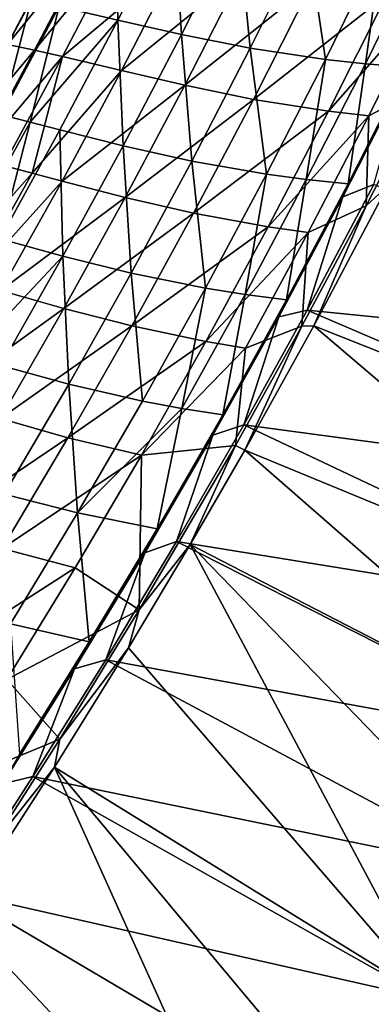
# Model space of a CAD drawing. Header units: metres. Extents: x 0 to 1400, y -1400 to 0.
# Tile 231 of 256: x 1199 to 1238, y -941 to -830. Entities that reach past the tile are written whole.
import ezdxf

# ---------------------------------------------------------------- set-up
doc = ezdxf.new("R2010")
doc.units = ezdxf.units.M

msp = doc.modelspace()

# ---------------------------------------------------------------- linework, layer by layer
at = {"layer": 'None'}
for points in [[(1209.715454, -829.722534, -255.898331), (1209.389404, -815.793823, -311.885437), (1203.059937, -828.175781, -311.881836)], [(1209.715454, -829.722534, -255.898331), (1216.064453, -817.188599, -255.902313), (1209.389404, -815.793823, -311.885437)], [(1216.88623, -831.351624, -199.931015), (1216.064453, -817.188599, -255.902313), (1209.715454, -829.722534, -255.898331)], [(1216.88623, -831.351624, -199.931015), (1223.256226, -818.650452, -199.934738), (1216.064453, -817.188599, -255.902313)], [(1224.670532, -832.893555, -144.000824), (1223.256226, -818.650452, -199.934738), (1216.88623, -831.351624, -199.931015)], [(1224.670532, -832.893555, -144.000824), (1231.067383, -820.008545, -144.003677), (1223.256226, -818.650452, -199.934738)], [(1197.727173, -819.369934, -424.101898), (1200.666504, -819.7005, -396.150848), (1191.309204, -831.579407, -424.099457)], [(1200.666504, -819.7005, -396.150848), (1194.231567, -831.972473, -396.148315), (1191.309204, -831.579407, -424.099457)], [(1194.231567, -831.972473, -396.148315), (1200.666504, -819.7005, -396.150848), (1203.671509, -820.154724, -368.193298)], [(1233.164795, -834.17865, -88.133209), (1231.067383, -820.008545, -144.003677), (1224.670532, -832.893555, -144.000824)], [(1233.164795, -834.17865, -88.133209), (1239.598267, -821.091675, -88.134438), (1231.067383, -820.008545, -144.003677)], [(1197.221558, -832.491882, -368.190796), (1194.231567, -831.972473, -396.148315), (1203.671509, -820.154724, -368.193298)], [(1203.671509, -820.154724, -368.193298), (1206.755493, -820.711365, -340.224396), (1197.221558, -832.491882, -368.190796)], [(1206.755493, -820.711365, -340.224396), (1200.291992, -833.116821, -340.221802), (1197.221558, -832.491882, -368.190796)], [(1206.755493, -820.711365, -340.224396), (1209.93103, -821.349426, -312.246826), (1200.291992, -833.116821, -340.221802)], [(1237.707397, -834.671631, -60.231441), (1239.598267, -821.091675, -88.134438), (1233.164795, -834.17865, -88.133209)], [(1237.707397, -834.671631, -60.231441), (1244.164307, -821.476501, -60.231125), (1239.598267, -821.091675, -88.134438)], [(1209.93103, -821.349426, -312.246826), (1203.455078, -833.826355, -312.244019), (1200.291992, -833.116821, -340.221802)], [(1203.455078, -833.826355, -312.244019), (1209.93103, -821.349426, -312.246826), (1216.606812, -822.784912, -256.28418)], [(1242.460938, -835.03656, -32.361412), (1244.164307, -821.476501, -60.231125), (1237.707397, -834.671631, -60.231441)], [(1210.107178, -835.415344, -256.281067), (1203.455078, -833.826355, -312.244019), (1216.606812, -822.784912, -256.28418)], [(1216.606812, -822.784912, -256.28418), (1223.798828, -824.291809, -200.339371), (1210.107178, -835.415344, -256.281067)], [(1223.798828, -824.291809, -200.339371), (1217.273682, -837.091187, -200.336487), (1210.107178, -835.415344, -256.281067)], [(1223.798828, -824.291809, -200.339371), (1231.606934, -825.700256, -144.434799), (1217.273682, -837.091187, -200.336487)], [(1231.606934, -825.700256, -144.434799), (1225.050659, -838.685547, -144.432465), (1217.273682, -837.091187, -200.336487)], [(1240.130371, -826.839905, -88.590828), (1225.050659, -838.685547, -144.432465), (1231.606934, -825.700256, -144.434799)], [(1193.369873, -839.684143, -339.869324), (1199.894287, -827.486145, -339.873596), (1196.819946, -826.880432, -367.862885)], [(1196.522461, -840.445801, -311.877075), (1199.894287, -827.486145, -339.873596), (1193.369873, -839.684143, -339.869324)], [(1196.522461, -840.445801, -311.877075), (1203.059937, -828.175781, -311.881836), (1199.894287, -827.486145, -339.873596)], [(1240.130371, -826.839905, -88.590828), (1233.533447, -840.029724, -88.589523), (1225.050659, -838.685547, -144.432465)], [(1244.690308, -827.255493, -60.700283), (1233.533447, -840.029724, -88.589523), (1240.130371, -826.839905, -88.590828)], [(1244.690308, -827.255493, -60.700283), (1238.068115, -840.554932, -60.700069), (1233.533447, -840.029724, -88.589523)], [(1244.785156, -837.010315, -32.845078), (1238.068115, -840.554932, -60.700069), (1244.690308, -827.255493, -60.700283)], [(1199.779663, -841.273682, -283.884186), (1203.059937, -828.175781, -311.881836), (1196.522461, -840.445801, -311.877075)], [(1199.779663, -841.273682, -283.884186), (1209.715454, -829.722534, -255.898331), (1203.059937, -828.175781, -311.881836)], [(1203.153198, -842.146851, -255.893097), (1209.715454, -829.722534, -255.898331), (1199.779663, -841.273682, -283.884186)], [(1209.715454, -829.722534, -255.898331), (1203.153198, -842.146851, -255.893097), (1210.296753, -843.945496, -199.926117)], [(1210.296753, -843.945496, -199.926117), (1216.88623, -831.351624, -199.931015), (1209.715454, -829.722534, -255.898331)], [(1218.047607, -845.674072, -143.997025), (1216.88623, -831.351624, -199.931015), (1210.296753, -843.945496, -199.926117)], [(1218.047607, -845.674072, -143.997025), (1224.670532, -832.893555, -144.000824), (1216.88623, -831.351624, -199.931015)], [(1197.221558, -832.491882, -368.190796), (1200.291992, -833.116821, -340.221802), (1190.573486, -844.708374, -368.187256)], [(1200.291992, -833.116821, -340.221802), (1193.627563, -845.403198, -340.218048), (1190.573486, -844.708374, -368.187256)], [(1200.291992, -833.116821, -340.221802), (1203.455078, -833.826355, -312.244019), (1193.627563, -845.403198, -340.218048)], [(1226.497437, -847.164795, -88.131439), (1224.670532, -832.893555, -144.000824), (1218.047607, -845.674072, -143.997025)], [(1226.497437, -847.164795, -88.131439), (1233.164795, -834.17865, -88.133209), (1224.670532, -832.893555, -144.000824)], [(1203.455078, -833.826355, -312.244019), (1196.775269, -846.18573, -312.23999), (1193.627563, -845.403198, -340.218048)], [(1196.775269, -846.18573, -312.23999), (1203.455078, -833.826355, -312.244019), (1200.028076, -847.035217, -284.257935)], [(1200.028076, -847.035217, -284.257935), (1203.455078, -833.826355, -312.244019), (1210.107178, -835.415344, -256.281067)], [(1231.012451, -847.768311, -60.231487), (1233.164795, -834.17865, -88.133209), (1226.497437, -847.164795, -88.131439)], [(1231.012451, -847.768311, -60.231487), (1237.707397, -834.671631, -60.231441), (1233.164795, -834.17865, -88.133209)], [(1203.397461, -847.930969, -256.276642), (1200.028076, -847.035217, -284.257935), (1210.107178, -835.415344, -256.281067)], [(1210.107178, -835.415344, -256.281067), (1217.273682, -837.091187, -200.336487), (1203.397461, -847.930969, -256.276642)], [(1235.734253, -848.249084, -32.36237), (1237.707397, -834.671631, -60.231441), (1231.012451, -847.768311, -60.231487)], [(1235.734253, -848.249084, -32.36237), (1242.460938, -835.03656, -32.361412), (1237.707397, -834.671631, -60.231441)], [(1242.131714, -836.05188, -30.958696), (1242.460938, -835.03656, -32.361412), (1235.734253, -848.249084, -32.36237)], [(1235.145508, -849.731323, -30.959103), (1242.131714, -836.05188, -30.958696), (1235.734253, -848.249084, -32.36237)], [(1238.65564, -848.315735, -29.540623), (1242.131714, -836.05188, -30.958696), (1235.145508, -849.731323, -30.959103)], [(1217.273682, -837.091187, -200.336487), (1210.53186, -849.778381, -200.332397), (1203.397461, -847.930969, -256.276642)], [(1217.273682, -837.091187, -200.336487), (1225.050659, -838.685547, -144.432465), (1210.53186, -849.778381, -200.332397)], [(1240.247681, -848.486572, -32.125786), (1237.770264, -850.749329, -32.845131), (1244.785156, -837.010315, -32.845078)], [(1244.785156, -837.010315, -32.845078), (1237.770264, -850.749329, -32.845131), (1238.068115, -840.554932, -60.700069)], [(1225.050659, -838.685547, -144.432465), (1218.270508, -851.561829, -144.429169), (1210.53186, -849.778381, -200.332397)], [(1233.533447, -840.029724, -88.589523), (1218.270508, -851.561829, -144.429169), (1225.050659, -838.685547, -144.432465)], [(1233.533447, -840.029724, -88.589523), (1226.704468, -853.114502, -88.587662), (1218.270508, -851.561829, -144.429169)], [(1238.068115, -840.554932, -60.700069), (1226.704468, -853.114502, -88.587662), (1233.533447, -840.029724, -88.589523)], [(1193.023682, -853.505981, -283.877777), (1199.779663, -841.273682, -283.884186), (1196.522461, -840.445801, -311.877075)], [(1196.381836, -854.459167, -255.886551), (1199.779663, -841.273682, -283.884186), (1193.023682, -853.505981, -283.877777)], [(1196.381836, -854.459167, -255.886551), (1203.153198, -842.146851, -255.893097), (1199.779663, -841.273682, -283.884186)], [(1238.068115, -840.554932, -60.700069), (1231.209473, -853.751831, -60.699593), (1226.704468, -853.114502, -88.587662)], [(1237.770264, -850.749329, -32.845131), (1231.209473, -853.751831, -60.699593), (1238.068115, -840.554932, -60.700069)], [(1203.492065, -856.429626, -199.920029), (1203.153198, -842.146851, -255.893097), (1196.381836, -854.459167, -255.886551)], [(1203.153198, -842.146851, -255.893097), (1203.492065, -856.429626, -199.920029), (1210.296753, -843.945496, -199.926117)], [(1210.296753, -843.945496, -199.926117), (1203.492065, -856.429626, -199.920029), (1211.202271, -858.347717, -143.992264)], [(1211.202271, -858.347717, -143.992264), (1218.047607, -845.674072, -143.997025), (1210.296753, -843.945496, -199.926117)], [(1219.599731, -860.047791, -88.129097), (1218.047607, -845.674072, -143.997025), (1211.202271, -858.347717, -143.992264)], [(1219.599731, -860.047791, -88.129097), (1226.497437, -847.164795, -88.131439), (1218.047607, -845.674072, -143.997025)], [(1196.775269, -846.18573, -312.23999), (1200.028076, -847.035217, -284.257935), (1189.896729, -858.424988, -312.23465)], [(1200.028076, -847.035217, -284.257935), (1193.13147, -859.352173, -284.252289), (1189.896729, -858.424988, -312.23465)], [(1200.028076, -847.035217, -284.257935), (1203.397461, -847.930969, -256.276642), (1193.13147, -859.352173, -284.252289)], [(1203.397461, -847.930969, -256.276642), (1196.482666, -860.329224, -256.270905), (1193.13147, -859.352173, -284.252289)], [(1203.397461, -847.930969, -256.276642), (1210.53186, -849.778381, -200.332397), (1196.482666, -860.329224, -256.270905)], [(1224.082642, -860.76416, -60.231236), (1226.497437, -847.164795, -88.131439), (1219.599731, -860.047791, -88.129097)], [(1224.082642, -860.76416, -60.231236), (1231.012451, -847.768311, -60.231487), (1226.497437, -847.164795, -88.131439)], [(1228.767944, -861.363586, -32.363297), (1231.012451, -847.768311, -60.231487), (1224.082642, -860.76416, -60.231236)], [(1228.767944, -861.363586, -32.363297), (1235.734253, -848.249084, -32.36237), (1231.012451, -847.768311, -60.231487)], [(1235.145508, -849.731323, -30.959103), (1235.734253, -848.249084, -32.36237), (1228.767944, -861.363586, -32.363297)], [(1238.65564, -848.315735, -29.540623), (1231.116333, -862.549438, -29.540277), (1286.119019, -868.040466)], [(1231.116333, -862.549438, -29.540277), (1238.65564, -848.315735, -29.540623), (1235.145508, -849.731323, -30.959103)], [(1240.247681, -848.486572, -32.125786), (1279.103882, -883.102722, -3), (1231.861084, -864.306458, -32.125404)], [(1240.247681, -848.486572, -32.125786), (1231.861084, -864.306458, -32.125404), (1237.770264, -850.749329, -32.845131)], [(1210.53186, -849.778381, -200.332397), (1203.578003, -862.351013, -200.327057), (1196.482666, -860.329224, -256.270905)], [(1210.53186, -849.778381, -200.332397), (1218.270508, -851.561829, -144.429169), (1203.578003, -862.351013, -200.327057)], [(1227.915283, -863.283081, -30.959524), (1235.145508, -849.731323, -30.959103), (1228.767944, -861.363586, -32.363297)], [(1231.116333, -862.549438, -29.540277), (1235.145508, -849.731323, -30.959103), (1227.915283, -863.283081, -30.959524)], [(1231.861084, -864.306458, -32.125404), (1230.509521, -864.359619, -32.845154), (1237.770264, -850.749329, -32.845131)], [(1237.770264, -850.749329, -32.845131), (1230.509521, -864.359619, -32.845154), (1231.209473, -853.751831, -60.699593)], [(1218.270508, -851.561829, -144.429169), (1211.27063, -864.326721, -144.424881), (1203.578003, -862.351013, -200.327057)], [(1226.704468, -853.114502, -88.587662), (1211.27063, -864.326721, -144.424881), (1218.270508, -851.561829, -144.429169)], [(1226.704468, -853.114502, -88.587662), (1219.647461, -866.091858, -88.585228), (1211.27063, -864.326721, -144.424881)], [(1231.209473, -853.751831, -60.699593), (1219.647461, -866.091858, -88.585228), (1226.704468, -853.114502, -88.587662)], [(1192.871826, -867.72345, -227.89209), (1203.492065, -856.429626, -199.920029), (1196.381836, -854.459167, -255.886551)], [(1231.209473, -853.751831, -60.699593), (1224.118286, -866.84375, -60.698833), (1219.647461, -866.091858, -88.585228)], [(1230.509521, -864.359619, -32.845154), (1224.118286, -866.84375, -60.698833), (1231.209473, -853.751831, -60.699593)], [(1196.475586, -868.801575, -199.912689), (1203.492065, -856.429626, -199.920029), (1192.871826, -867.72345, -227.89209)], [(1204.137695, -870.911804, -143.986511), (1203.492065, -856.429626, -199.920029), (1196.475586, -868.801575, -199.912689)], [(1203.492065, -856.429626, -199.920029), (1204.137695, -870.911804, -143.986511), (1211.202271, -858.347717, -143.992264)], [(1211.202271, -858.347717, -143.992264), (1204.137695, -870.911804, -143.986511), (1212.474609, -872.825012, -88.126152)], [(1212.474609, -872.825012, -88.126152), (1219.599731, -860.047791, -88.129097), (1211.202271, -858.347717, -143.992264)], [(1216.920898, -873.656616, -60.230667), (1219.599731, -860.047791, -88.129097), (1212.474609, -872.825012, -88.126152)], [(1216.920898, -873.656616, -60.230667), (1224.082642, -860.76416, -60.231236), (1219.599731, -860.047791, -88.129097)], [(1196.482666, -860.329224, -256.270905), (1203.578003, -862.351013, -200.327057), (1189.366089, -872.607666, -256.263733)], [(1221.564819, -874.377502, -32.364178), (1224.082642, -860.76416, -60.231236), (1216.920898, -873.656616, -60.230667)], [(1221.564819, -874.377502, -32.364178), (1228.767944, -861.363586, -32.363297), (1224.082642, -860.76416, -60.231236)], [(1203.578003, -862.351013, -200.327057), (1196.415283, -874.806335, -200.320419), (1189.366089, -872.607666, -256.263733)], [(1203.578003, -862.351013, -200.327057), (1211.27063, -864.326721, -144.424881), (1196.415283, -874.806335, -200.320419)], [(1227.915283, -863.283081, -30.959524), (1228.767944, -861.363586, -32.363297), (1221.564819, -874.377502, -32.364178)], [(1220.445557, -876.704224, -30.959951), (1227.915283, -863.283081, -30.959524), (1221.564819, -874.377502, -32.364178)], [(1223.944946, -875.522766, -29.53998), (1227.915283, -863.283081, -30.959524), (1220.445557, -876.704224, -30.959951)], [(1231.116333, -862.549438, -29.540277), (1223.944946, -875.522766, -29.53998), (1278.376465, -882.821594)], [(1223.944946, -875.522766, -29.53998), (1231.116333, -862.549438, -29.540277), (1227.915283, -863.283081, -30.959524)], [(1286.119019, -868.040466), (1231.116333, -862.549438, -29.540277), (1278.376465, -882.821594)], [(1211.27063, -864.326721, -144.424881), (1204.054199, -876.977173, -144.41954), (1196.415283, -874.806335, -200.320419)], [(1219.647461, -866.091858, -88.585228), (1204.054199, -876.977173, -144.41954), (1211.27063, -864.326721, -144.424881)], [(1224.049805, -878.368408, -32.125084), (1223.000244, -877.851318, -32.845135), (1230.509521, -864.359619, -32.845154)], [(1230.509521, -864.359619, -32.845154), (1223.000244, -877.851318, -32.845135), (1224.118286, -866.84375, -60.698833)], [(1231.861084, -864.306458, -32.125404), (1271.084839, -897.757385, -3), (1224.049805, -878.368408, -32.125084)], [(1231.861084, -864.306458, -32.125404), (1224.049805, -878.368408, -32.125084), (1230.509521, -864.359619, -32.845154)], [(1279.103882, -883.102722, -3), (1271.084839, -897.757385, -3), (1231.861084, -864.306458, -32.125404)], [(1219.647461, -866.091858, -88.585228), (1212.36499, -878.958679, -88.582184), (1204.054199, -876.977173, -144.41954)], [(1224.118286, -866.84375, -60.698833), (1212.36499, -878.958679, -88.582184), (1219.647461, -866.091858, -88.585228)], [(1223.000244, -877.851318, -32.845135), (1212.36499, -878.958679, -88.582184), (1224.118286, -866.84375, -60.698833)], [(1196.857544, -883.363708, -143.979736), (1204.137695, -870.911804, -143.986511), (1196.475586, -868.801575, -199.912689)], [(1205.125122, -885.493652, -88.122597), (1204.137695, -870.911804, -143.986511), (1196.857544, -883.363708, -143.979736)], [(1204.137695, -870.911804, -143.986511), (1205.125122, -885.493652, -88.122597), (1212.474609, -872.825012, -88.126152)], [(1205.125122, -885.493652, -88.122597), (1216.920898, -873.656616, -60.230667), (1212.474609, -872.825012, -88.126152)], [(1214.127563, -887.288147, -32.364998), (1216.920898, -873.656616, -60.230667), (1205.125122, -885.493652, -88.122597)], [(1214.127563, -887.288147, -32.364998), (1221.564819, -874.377502, -32.364178), (1216.920898, -873.656616, -60.230667)], [(1220.445557, -876.704224, -30.959951), (1221.564819, -874.377502, -32.364178), (1214.127563, -887.288147, -32.364998)], [(1196.415283, -874.806335, -200.320419), (1204.054199, -876.977173, -144.41954), (1189.046631, -887.141602, -200.312439)], [(1223.944946, -875.522766, -29.53998), (1216.349609, -888.721619, -29.539698), (1270.365112, -897.458801)], [(1216.349609, -888.721619, -29.539698), (1223.944946, -875.522766, -29.53998), (1220.445557, -876.704224, -30.959951)], [(1278.376465, -882.821594), (1223.944946, -875.522766, -29.53998), (1270.365112, -897.458801)], [(1212.741577, -889.990601, -30.960373), (1220.445557, -876.704224, -30.959951), (1214.127563, -887.288147, -32.364998)], [(1216.349609, -888.721619, -29.539698), (1220.445557, -876.704224, -30.959951), (1212.741577, -889.990601, -30.960373)], [(1204.054199, -876.977173, -144.41954), (1196.623535, -889.510315, -144.413132), (1189.046631, -887.141602, -200.312439)], [(1212.36499, -878.958679, -88.582184), (1196.623535, -889.510315, -144.413132), (1204.054199, -876.977173, -144.41954)], [(1217.883179, -889.057068, -32.124855), (1212.122803, -896.458557, -32.845131), (1223.000244, -877.851318, -32.845135)], [(1223.000244, -877.851318, -32.845135), (1212.122803, -896.458557, -32.845131), (1212.36499, -878.958679, -88.582184)], [(1224.049805, -878.368408, -32.125084), (1217.883179, -889.057068, -32.124855), (1223.000244, -877.851318, -32.845135)], [(1212.36499, -878.958679, -88.582184), (1204.859619, -891.711914, -88.578506), (1196.623535, -889.510315, -144.413132)], [(1212.122803, -896.458557, -32.845131), (1204.859619, -891.711914, -88.578506), (1212.36499, -878.958679, -88.582184)], [(1224.049805, -878.368408, -32.125084), (1262.802002, -912.264587, -3), (1217.883179, -889.057068, -32.124855)], [(1271.084839, -897.757385, -3), (1262.802002, -912.264587, -3), (1224.049805, -878.368408, -32.125084)], [(1197.553955, -898.051086, -88.118385), (1205.125122, -885.493652, -88.122597), (1196.857544, -883.363708, -143.979736)], [(1206.458862, -900.092957, -32.365746), (1205.125122, -885.493652, -88.122597), (1197.553955, -898.051086, -88.118385)], [(1206.458862, -900.092957, -32.365746), (1214.127563, -887.288147, -32.364998), (1205.125122, -885.493652, -88.122597)], [(1212.741577, -889.990601, -30.960373), (1214.127563, -887.288147, -32.364998), (1206.458862, -900.092957, -32.365746)], [(1216.349609, -888.721619, -29.539698), (1208.338013, -902.097412, -29.539438), (1262.09021, -911.94873)], [(1208.338013, -902.097412, -29.539438), (1216.349609, -888.721619, -29.539698), (1212.741577, -889.990601, -30.960373)], [(1245.464478, -940.822998, -3), (1210.905518, -900.751221, -32.124626), (1217.883179, -889.057068, -32.124855)], [(1217.883179, -889.057068, -32.124855), (1210.905518, -900.751221, -32.124626), (1212.122803, -896.458557, -32.845131)], [(1270.365112, -897.458801), (1216.349609, -888.721619, -29.539698), (1262.09021, -911.94873)], [(1262.802002, -912.264587, -3), (1254.260254, -926.620911, -3), (1217.883179, -889.057068, -32.124855)], [(1217.883179, -889.057068, -32.124855), (1254.260254, -926.620911, -3), (1245.464478, -940.822998, -3)], [(1204.859619, -891.711914, -88.578506), (1188.981689, -901.923096, -144.405594), (1196.623535, -889.510315, -144.413132)], [(1204.807861, -903.139587, -30.960779), (1212.741577, -889.990601, -30.960373), (1206.458862, -900.092957, -32.365746)], [(1208.338013, -902.097412, -29.539438), (1212.741577, -889.990601, -30.960373), (1204.807861, -903.139587, -30.960779)], [(1188.981689, -901.923096, -144.405594), (1204.859619, -891.711914, -88.578506), (1197.133789, -904.34845, -88.574188)], [(1204.859619, -891.711914, -88.578506), (1212.122803, -896.458557, -32.845131), (1197.133789, -904.34845, -88.574188)], [(1212.122803, -896.458557, -32.845131), (1203.124756, -911.105164, -32.845142), (1197.133789, -904.34845, -88.574188)], [(1210.905518, -900.751221, -32.124626), (1203.124756, -911.105164, -32.845142), (1212.122803, -896.458557, -32.845131)], [(1198.561035, -912.78949, -32.366398), (1206.458862, -900.092957, -32.365746), (1197.553955, -898.051086, -88.118385)], [(1204.807861, -903.139587, -30.960779), (1206.458862, -900.092957, -32.365746), (1198.561035, -912.78949, -32.366398)], [(1202.536011, -914.263672, -32.124397), (1210.905518, -900.751221, -32.124626), (1245.464478, -940.822998, -3)], [(1210.905518, -900.751221, -32.124626), (1202.536011, -914.263672, -32.124397), (1203.124756, -911.105164, -32.845142)], [(1208.338013, -902.097412, -29.539438), (1200.091675, -915.333252, -29.539217), (1253.556885, -926.287903)], [(1200.091675, -915.333252, -29.539217), (1208.338013, -902.097412, -29.539438), (1204.807861, -903.139587, -30.960779)], [(1262.09021, -911.94873), (1208.338013, -902.097412, -29.539438), (1253.556885, -926.287903)], [(1196.648804, -916.14856, -30.961155), (1204.807861, -903.139587, -30.960779), (1198.561035, -912.78949, -32.366398)], [(1200.091675, -915.333252, -29.539217), (1204.807861, -903.139587, -30.960779), (1196.648804, -916.14856, -30.961155)], [(1197.133789, -904.34845, -88.574188), (1203.124756, -911.105164, -32.845142), (1189.189697, -916.865173, -88.569183)], [(1203.124756, -911.105164, -32.845142), (1195.190186, -923.518005, -32.845135), (1189.189697, -916.865173, -88.569183)], [(1202.536011, -914.263672, -32.124397), (1195.190186, -923.518005, -32.845135), (1203.124756, -911.105164, -32.845142)], [(1227.129883, -968.75177, -3), (1191.698853, -931.004517, -32.124168), (1202.536011, -914.263672, -32.124397)], [(1202.536011, -914.263672, -32.124397), (1191.698853, -931.004517, -32.124168), (1195.190186, -923.518005, -32.845135)], [(1236.419556, -954.867676, -3), (1202.536011, -914.263672, -32.124397), (1245.464478, -940.822998, -3)], [(1236.419556, -954.867676, -3), (1227.129883, -968.75177, -3), (1202.536011, -914.263672, -32.124397)], [(1200.091675, -915.333252, -29.539217), (1191.614868, -928.426025, -29.539038), (1244.77002, -940.473145)], [(1191.614868, -928.426025, -29.539038), (1200.091675, -915.333252, -29.539217), (1196.648804, -916.14856, -30.961155)], [(1253.556885, -926.287903), (1200.091675, -915.333252, -29.539217), (1244.77002, -940.473145)], [(1191.614868, -928.426025, -29.539038), (1182.912476, -941.372498, -29.538908), (1235.734253, -954.501221)], [(1244.77002, -940.473145), (1191.614868, -928.426025, -29.539038), (1235.734253, -954.501221)], [(1191.698853, -931.004517, -32.124168), (1227.129883, -968.75177, -3), (1176.902466, -952.636108, -32.123989)], [(1239.829712, -952.245361), (1244.77002, -940.473145), (1235.734253, -954.501221)], [(1239.8302, -952.244568, -3), (1236.419556, -954.867676, -3), (1245.464478, -940.822998, -3)]]:
    msp.add_3dface(points, dxfattribs=at)

doc.saveas('drawing.dxf')
